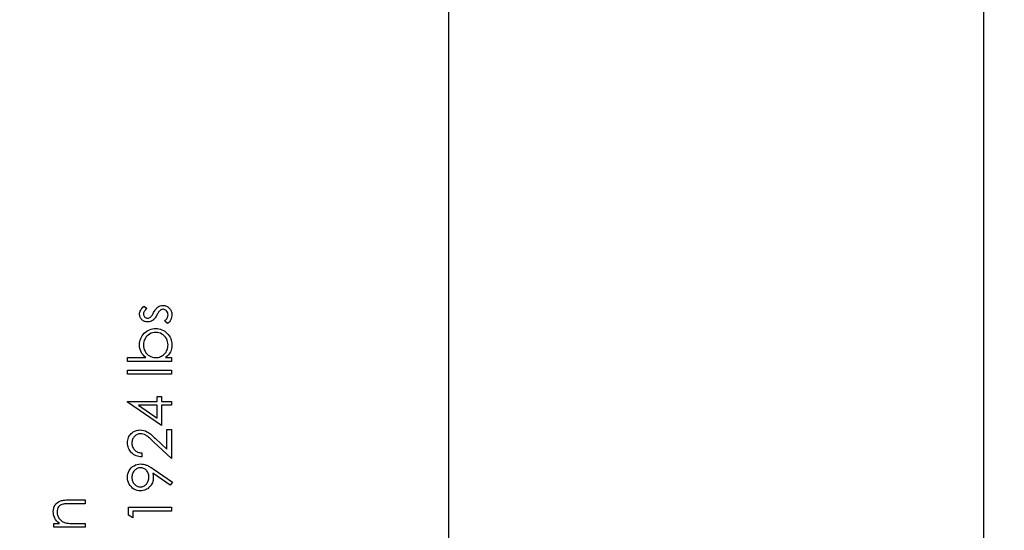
# Model space of a CAD drawing. Header units: inches. Extents: x 0.1 to 87.3, y 0.1 to 33.9.
# Tile 52 of 161: x 17.3 to 19.4, y 21 to 22.1. Entities that reach past the tile are written whole.
import ezdxf

# ---------------------------------------------------------------- set-up
doc = ezdxf.new("R2010")
doc.units = ezdxf.units.IN
doc.header["$MEASUREMENT"] = 0
doc.layers.add('DIMENSIONS', color=171, linetype='Continuous')
doc.layers.add('STATION_LINES', color=231, linetype='Continuous')
doc.styles.add('SLDTEXTSTYLE0', font='TXT', dxfattribs={"width": 0.75})
doc.dimstyles.new('SLDDIMSTYLE3', dxfattribs={"dimtxt": 0.125, "dimasz": 0.13, "dimexe": 0, "dimexo": 0.0625, "dimgap": 0.03125, "dimtad": 0, "dimtih": 1, "dimtoh": 1, "dimdec": 4, "dimlfac": 1.333333, "dimrnd": 1e-09, "dimzin": 12, "dimdsep": 46, "dimtxsty": 'SLDTEXTSTYLE0', "dimsah": 1, "dimcen": 0.09, "dimadec": 0, "dimazin": 3, "dimtfac": 1, "dimtdec": 4, "dimtofl": 0, "dimtmove": 0, "dimatfit": 3, "dimfxl": 0, "dimfrac": 2, "dimtolj": 1, "dimtzin": 12, "dimarcsym": 0})

# ---------------------------------------------------------------- blocks, each defined once
blk = doc.blocks.new('_D_6')
at = {"layer": 'DIMENSIONS'}
for p, q in [((1.8075, 22.5336), (1.8075, 18.1371)), ((31.7987, 22.2074), (31.7987, 18.1371)), ((1.8075, 18.2621), (17.0853, 18.2621)), ((31.7987, 18.2621), (17.7325, 18.2621))]:
    blk.add_line(p, q, dxfattribs=at)
for centre, start, end in [((17.3071, 18.2494), 153.4349, 206.5651), ((17.5106, 18.2494), 333.4349, 26.5651)]:
    blk.add_arc(centre, 0.2219, start, end, dxfattribs=at)
for points in [[(1.8075, 18.2621), (1.9375, 18.2421), (1.9375, 18.2821)], [(31.7987, 18.2621), (31.6687, 18.2821), (31.6687, 18.2421)]]:
    blk.add_solid(points, dxfattribs=at)
at = {"layer": 'DIMENSIONS', "insert": (17.1087, 18.3113), "char_height": 0.125, "attachment_point": 1, "style": 'SLDTEXTSTYLE0'}
blk.add_mtext('39.9883', dxfattribs=at)

msp = doc.modelspace()

# ---------------------------------------------------------------- linework, layer by layer
at = {"color": 7, "linetype": 'Continuous', "flags": 128}
for points in [[(17.562019, 21.450576), (17.567892, 21.444867), (17.567892, 21.444867), (17.566202, 21.443365), (17.564737, 21.441863), (17.563498, 21.44036), (17.562484, 21.438895), (17.561695, 21.437412), (17.561132, 21.435947), (17.560794, 21.434482), (17.560681, 21.433036), (17.560681, 21.433036), (17.56085, 21.431271), (17.561376, 21.429637), (17.56224, 21.428116), (17.563442, 21.426745), (17.564888, 21.425599), (17.566446, 21.424791), (17.568118, 21.424303), (17.569902, 21.424134), (17.569902, 21.424134), (17.571517, 21.424284), (17.573076, 21.424716), (17.574616, 21.425449), (17.576118, 21.426463), (17.576118, 21.426463), (17.576888, 21.42712), (17.577696, 21.427946), (17.578522, 21.428923), (17.579386, 21.430069), (17.580287, 21.431383), (17.581226, 21.432848), (17.582184, 21.434463), (17.583179, 21.436247), (17.583179, 21.436247), (17.584419, 21.438426), (17.58564, 21.440416), (17.58686, 21.442238), (17.588081, 21.443872), (17.589264, 21.445318), (17.590447, 21.446595), (17.59163, 21.447684), (17.592795, 21.448586), (17.592795, 21.448586), (17.595217, 21.449975), (17.597809, 21.45099), (17.600513, 21.451572), (17.603387, 21.451778), (17.603387, 21.451778), (17.605415, 21.451684), (17.607368, 21.451422), (17.609246, 21.450971), (17.61103, 21.450351), (17.612758, 21.449525), (17.614392, 21.448548), (17.615932, 21.447384), (17.617415, 21.446032), (17.618768, 21.444548), (17.619932, 21.442989), (17.620927, 21.441337), (17.621735, 21.43959), (17.622373, 21.43775), (17.622824, 21.435815), (17.623087, 21.433806), (17.623181, 21.431703), (17.623181, 21.431703), (17.623031, 21.428867), (17.622561, 21.426106), (17.621791, 21.423402), (17.620702, 21.420754), (17.61935, 21.418256), (17.617772, 21.415984), (17.615951, 21.413937), (17.613904, 21.412115), (17.613904, 21.412115), (17.607556, 21.417693), (17.607556, 21.417693), (17.609246, 21.419308), (17.610711, 21.420942), (17.61195, 21.422613), (17.612965, 21.424284), (17.613753, 21.425993), (17.614317, 21.42774), (17.614655, 21.429486), (17.614767, 21.431271), (17.614767, 21.431271), (17.614561, 21.433693), (17.613941, 21.435928), (17.612927, 21.437975), (17.611481, 21.439834), (17.609772, 21.441374), (17.607913, 21.442482), (17.605903, 21.44314), (17.603744, 21.443365), (17.603744, 21.443365), (17.60196, 21.443215), (17.600288, 21.442783), (17.598692, 21.442069), (17.597208, 21.441055), (17.597208, 21.441055), (17.596495, 21.440398), (17.595725, 21.439553), (17.594898, 21.43852), (17.594053, 21.437318), (17.593133, 21.435928), (17.592194, 21.43435), (17.591199, 21.432604), (17.590147, 21.43067), (17.590147, 21.43067), (17.588964, 21.428585), (17.587781, 21.426669), (17.586597, 21.424942), (17.585433, 21.423364), (17.584269, 21.421974), (17.583104, 21.420773), (17.58194, 21.419721), (17.580794, 21.418857), (17.580794, 21.418857), (17.578409, 21.417486), (17.575855, 21.416509), (17.573132, 21.415908), (17.57024, 21.415721), (17.57024, 21.415721), (17.568343, 21.415796), (17.56654, 21.416021), (17.564813, 21.416416), (17.56316, 21.416941), (17.561582, 21.417636), (17.560099, 21.418481), (17.55869, 21.419477), (17.557376, 21.420622), (17.556174, 21.421899), (17.555141, 21.423251), (17.554258, 21.424679), (17.553545, 21.426181), (17.552981, 21.427777), (17.552587, 21.429449), (17.552343, 21.431195), (17.552267, 21.433036), (17.552267, 21.433036), (17.552418, 21.435214), (17.552868, 21.437393), (17.553638, 21.43959), (17.554709, 21.441787), (17.55608, 21.443966), (17.557751, 21.446163), (17.559723, 21.448379), (17.562014, 21.450576)], [(17.621985, 21.329182), (17.525825, 21.329182), (17.525825, 21.329182), (17.525825, 21.337596), (17.525825, 21.337596), (17.565902, 21.337596), (17.565902, 21.337596), (17.56269, 21.340507), (17.55993, 21.343568), (17.557582, 21.346817), (17.555667, 21.350216), (17.554183, 21.353803), (17.553113, 21.35754), (17.552474, 21.361465), (17.552267, 21.36554), (17.552267, 21.36554), (17.552437, 21.369165), (17.552925, 21.372677), (17.553732, 21.376038), (17.554859, 21.379269), (17.556324, 21.382349), (17.558108, 21.385316), (17.560211, 21.388133), (17.562653, 21.390818), (17.56532, 21.393279), (17.568118, 21.395401), (17.571066, 21.397204), (17.574146, 21.398687), (17.577358, 21.399833), (17.580719, 21.40064), (17.584212, 21.401129), (17.587856, 21.401298), (17.587856, 21.401298), (17.591443, 21.401129), (17.594898, 21.40064), (17.598222, 21.399814), (17.601415, 21.39865), (17.604476, 21.397166), (17.607387, 21.395344), (17.610185, 21.393203), (17.612833, 21.390724), (17.615256, 21.38802), (17.617359, 21.385166), (17.619143, 21.382198), (17.620589, 21.379081), (17.621735, 21.375832), (17.622542, 21.372451), (17.623012, 21.368921), (17.623181, 21.365277), (17.623181, 21.365277), (17.622974, 21.361108), (17.622355, 21.357146), (17.621303, 21.35339), (17.619857, 21.349821), (17.61796, 21.34646), (17.615556, 21.343305), (17.612683, 21.340356), (17.609303, 21.337596), (17.609303, 21.337596), (17.621979, 21.337596), (17.621979, 21.337596), (17.621979, 21.329182)], [(17.614769, 21.365202), (17.614542, 21.368883), (17.613885, 21.372414), (17.612777, 21.375794), (17.611237, 21.379043), (17.609303, 21.382048), (17.606993, 21.384734), (17.604345, 21.3871), (17.601321, 21.389128), (17.598091, 21.390781), (17.594767, 21.391945), (17.591368, 21.392659), (17.587856, 21.392884), (17.587856, 21.392884), (17.584344, 21.39264), (17.580907, 21.391945), (17.577564, 21.390743), (17.574296, 21.389091), (17.571254, 21.387044), (17.568569, 21.384677), (17.56624, 21.381973), (17.564268, 21.378949), (17.56269, 21.375719), (17.561582, 21.372358), (17.560906, 21.368902), (17.560681, 21.365334), (17.560681, 21.365334), (17.560906, 21.36169), (17.561582, 21.35816), (17.56269, 21.354704), (17.564268, 21.351343), (17.566221, 21.348225), (17.568475, 21.345483), (17.571048, 21.343117), (17.573921, 21.341145), (17.577057, 21.339586), (17.580381, 21.338478), (17.583893, 21.337821), (17.587593, 21.337596), (17.587593, 21.337596), (17.590429, 21.337727), (17.593152, 21.338103), (17.595762, 21.338722), (17.598241, 21.339586), (17.600607, 21.340713), (17.602842, 21.342084), (17.604964, 21.343699), (17.606974, 21.345558), (17.608795, 21.347605), (17.610392, 21.349784), (17.611725, 21.352056), (17.612814, 21.35446), (17.613678, 21.356977), (17.614279, 21.359606), (17.614655, 21.362348), (17.614767, 21.365202)], [(17.525827, 21.301538), (17.525825, 21.309951), (17.525825, 21.309951), (17.621979, 21.309951), (17.621979, 21.309951), (17.621979, 21.301538), (17.621979, 21.301538), (17.525825, 21.301538)], [(17.525827, 21.239733), (17.525825, 21.241442), (17.525825, 21.241442), (17.590729, 21.241442), (17.590729, 21.241442), (17.590729, 21.252259), (17.590729, 21.252259), (17.600344, 21.252259), (17.600344, 21.252259), (17.600344, 21.241442), (17.600344, 21.241442), (17.621979, 21.241442), (17.621979, 21.241442), (17.621979, 21.233028), (17.621979, 21.233028), (17.600344, 21.233028), (17.600344, 21.233028), (17.600344, 21.188557), (17.600344, 21.188557), (17.525825, 21.239733)], [(17.590735, 21.233028), (17.550014, 21.233028), (17.550014, 21.233028), (17.590729, 21.205084), (17.590729, 21.205084), (17.590729, 21.233028)], [(17.557077, 21.128461), (17.557075, 21.120048), (17.557075, 21.120048), (17.553732, 21.120273), (17.55054, 21.120761), (17.547516, 21.121494), (17.544624, 21.122508), (17.541901, 21.123766), (17.539309, 21.125287), (17.536887, 21.127071), (17.534614, 21.129118), (17.532548, 21.131353), (17.530764, 21.133738), (17.529262, 21.136236), (17.528022, 21.138846), (17.527065, 21.141607), (17.52637, 21.14448), (17.525957, 21.147485), (17.525825, 21.150622), (17.525825, 21.150622), (17.525957, 21.153701), (17.526351, 21.15665), (17.52699, 21.159429), (17.52791, 21.162077), (17.529074, 21.164556), (17.530501, 21.166885), (17.532173, 21.169082), (17.534126, 21.171111), (17.536248, 21.172951), (17.538464, 21.174529), (17.540774, 21.175881), (17.543178, 21.176989), (17.545657, 21.177834), (17.548249, 21.178454), (17.550915, 21.17881), (17.553695, 21.178942), (17.553695, 21.178942), (17.557601, 21.178698), (17.561376, 21.177965), (17.565019, 21.176763), (17.56855, 21.175054), (17.570353, 21.173965), (17.572325, 21.172651), (17.574447, 21.171111), (17.576719, 21.169345), (17.579142, 21.167336), (17.581715, 21.16512), (17.584438, 21.16266), (17.58733, 21.159974), (17.58733, 21.159974), (17.612364, 21.136518), (17.612364, 21.136518), (17.612364, 21.180144), (17.612364, 21.180144), (17.621979, 21.180144), (17.621979, 21.180144), (17.621979, 21.116442), (17.621979, 21.116442), (17.583179, 21.1528), (17.583179, 21.1528), (17.5804, 21.155448), (17.577808, 21.157852), (17.575405, 21.160012), (17.573188, 21.161927), (17.571141, 21.163599), (17.569301, 21.165045), (17.56763, 21.166228), (17.566146, 21.167186), (17.563329, 21.16865), (17.560437, 21.169702), (17.557488, 21.170322), (17.554446, 21.170528), (17.554446, 21.170528), (17.55253, 21.170434), (17.55069, 21.170153), (17.548925, 21.169702), (17.547216, 21.169064), (17.545563, 21.168218), (17.544004, 21.167204), (17.542502, 21.166021), (17.541056, 21.164631), (17.539741, 21.16311), (17.538596, 21.161514), (17.537638, 21.159843), (17.536849, 21.158077), (17.536229, 21.156218), (17.535797, 21.154302), (17.535534, 21.152293), (17.535441, 21.15019), (17.535441, 21.15019), (17.535534, 21.147992), (17.535797, 21.145889), (17.536229, 21.143879), (17.536868, 21.141964), (17.537657, 21.140142), (17.538633, 21.138414), (17.539779, 21.136781), (17.541112, 21.135241), (17.542615, 21.133832), (17.544248, 21.132593), (17.546033, 21.131503), (17.547948, 21.130564), (17.550014, 21.129794), (17.55223, 21.129193), (17.554577, 21.128743), (17.557075, 21.128461)], [(17.624386, 21.064759), (17.619707, 21.058036), (17.619707, 21.058036), (17.581602, 21.084103), (17.581602, 21.084103), (17.582147, 21.079107), (17.582316, 21.074243), (17.582316, 21.074243), (17.582184, 21.071295), (17.581809, 21.068478), (17.581189, 21.065754), (17.580306, 21.063163), (17.579179, 21.060665), (17.577808, 21.058299), (17.576174, 21.056026), (17.574296, 21.053885), (17.572231, 21.051932), (17.570052, 21.050223), (17.567761, 21.048796), (17.565357, 21.047613), (17.562822, 21.046712), (17.560174, 21.046054), (17.557413, 21.04566), (17.55454, 21.045528), (17.55454, 21.045528), (17.550615, 21.045773), (17.546896, 21.046486), (17.543366, 21.047688), (17.540023, 21.04936), (17.536962, 21.051482), (17.53422, 21.053998), (17.531797, 21.056928), (17.529694, 21.060252), (17.528004, 21.063839), (17.526802, 21.067557), (17.526069, 21.071407), (17.525825, 21.07537), (17.525825, 21.07537), (17.526069, 21.079257), (17.526764, 21.082995), (17.527947, 21.086582), (17.5296, 21.090018), (17.531685, 21.093211), (17.534126, 21.096028), (17.536962, 21.098488), (17.540154, 21.100591), (17.54361, 21.102263), (17.547178, 21.103465), (17.55084, 21.104178), (17.554634, 21.104423), (17.554634, 21.104423), (17.557582, 21.104272), (17.560587, 21.10384), (17.563667, 21.103089), (17.566822, 21.102056), (17.568456, 21.101418), (17.570184, 21.100648), (17.571968, 21.099765), (17.573846, 21.09877), (17.575818, 21.097662), (17.577846, 21.096441), (17.579968, 21.095089), (17.582165, 21.093624), (17.582165, 21.093624), (17.624383, 21.064759)], [(17.572706, 21.075802), (17.572606, 21.078037), (17.572362, 21.08014), (17.57193, 21.082149), (17.571329, 21.084027), (17.570559, 21.085812), (17.56962, 21.087483), (17.568512, 21.089023), (17.567235, 21.090469), (17.565845, 21.091765), (17.564362, 21.092892), (17.562822, 21.093849), (17.561226, 21.094619), (17.559535, 21.095239), (17.557789, 21.095671), (17.555967, 21.095915), (17.55407, 21.096009), (17.55407, 21.096009), (17.552174, 21.095915), (17.550352, 21.095634), (17.548605, 21.095145), (17.546915, 21.094469), (17.5453, 21.093605), (17.54376, 21.092554), (17.542295, 21.091295), (17.540887, 21.089849), (17.53961, 21.088272), (17.538502, 21.086619), (17.537563, 21.084873), (17.536812, 21.083051), (17.536211, 21.081154), (17.535779, 21.079163), (17.535534, 21.077098), (17.535441, 21.074938), (17.535441, 21.074938), (17.535534, 21.072797), (17.535779, 21.07075), (17.536211, 21.068778), (17.536812, 21.066881), (17.537563, 21.06506), (17.538502, 21.063313), (17.53961, 21.06166), (17.540887, 21.060083), (17.542295, 21.058637), (17.54376, 21.057397), (17.5453, 21.056346), (17.546915, 21.055482), (17.548605, 21.054806), (17.550352, 21.054317), (17.552174, 21.054036), (17.55407, 21.053942), (17.55407, 21.053942), (17.555967, 21.054036), (17.557789, 21.054336), (17.559535, 21.054843), (17.561226, 21.055538), (17.562822, 21.05644), (17.564362, 21.057548), (17.565845, 21.058843), (17.567235, 21.060346), (17.568512, 21.06198), (17.56962, 21.063707), (17.570559, 21.065529), (17.571329, 21.067407), (17.57193, 21.069379), (17.572362, 21.071445), (17.572606, 21.073586), (17.5727, 21.075802)], [(17.364092, 20.9656), (17.364086, 20.974014), (17.364086, 20.974014), (17.376443, 20.974014), (17.376443, 20.974014), (17.373138, 20.976775), (17.370321, 20.979667), (17.367974, 20.982709), (17.366114, 20.985902), (17.364706, 20.989226), (17.363692, 20.9927), (17.363091, 20.996325), (17.362884, 21.000081), (17.362884, 21.000081), (17.363128, 21.003874), (17.363861, 21.007442), (17.365063, 21.010785), (17.366753, 21.013903), (17.368856, 21.01672), (17.371298, 21.019161), (17.374058, 21.021189), (17.377176, 21.022823), (17.378941, 21.023499), (17.380913, 21.024082), (17.383129, 21.02457), (17.38557, 21.024983), (17.388237, 21.025283), (17.391129, 21.025509), (17.394266, 21.025659), (17.397608, 21.025697), (17.397608, 21.025697), (17.432596, 21.025697), (17.432596, 21.025697), (17.432596, 21.017283), (17.432596, 21.017283), (17.400369, 21.017283), (17.400369, 21.017283), (17.397571, 21.017264), (17.395017, 21.017227), (17.392707, 21.017152), (17.390641, 21.017039), (17.388801, 21.016889), (17.387223, 21.01672), (17.385871, 21.016513), (17.384782, 21.016288), (17.384782, 21.016288), (17.381627, 21.01533), (17.378904, 21.013997), (17.376575, 21.012306), (17.374678, 21.010259), (17.373194, 21.007856), (17.372143, 21.005114), (17.371504, 21.002034), (17.371298, 20.998616), (17.371298, 20.998616), (17.371373, 20.996588), (17.371617, 20.994616), (17.37203, 20.992681), (17.372612, 20.990822), (17.373345, 20.989), (17.374227, 20.987235), (17.375298, 20.985526), (17.376518, 20.983873), (17.377871, 20.982315), (17.379279, 20.980906), (17.380782, 20.979629), (17.382359, 20.978484), (17.384012, 20.977488), (17.385739, 20.976624), (17.387561, 20.975892), (17.389439, 20.97531), (17.389439, 20.97531), (17.390829, 20.975009), (17.392482, 20.974746), (17.394378, 20.974521), (17.396557, 20.974333), (17.398979, 20.974202), (17.401665, 20.974089), (17.404613, 20.974033), (17.407825, 20.974014), (17.407825, 20.974014), (17.432596, 20.974014), (17.432596, 20.974014), (17.432596, 20.9656), (17.432596, 20.9656), (17.364086, 20.9656)], [(17.528235, 20.992137), (17.528229, 21.009471), (17.528229, 21.009471), (17.621979, 21.009471), (17.621979, 21.009471), (17.621979, 21.001057), (17.621979, 21.001057), (17.537844, 21.001057), (17.537844, 21.001057), (17.537844, 20.986634), (17.537844, 20.986634), (17.528229, 20.992137)]]:
    msp.add_lwpolyline(points, dxfattribs=at)
at = {"layer": 'STATION_LINES'}
for p, q in [((18.231185, 19.600705), (18.231185, 22.614639)), ((19.404935, 19.600705), (19.404935, 22.614639))]:
    msp.add_line(p, q, dxfattribs=at)

# ---------------------------------------------------------------- dimensions: what is measured, and where the dimension line sits
at = {"layer": 'DIMENSIONS'}
dim = msp.add_linear_dim(base=(1.807477, 18.262123), p1=(31.798685, 22.257365), p2=(1.807477, 22.583647), text='(<>)', dimstyle='SLDDIMSTYLE3', dxfattribs=at)
dim.commit()
dim.dimension.update_dxf_attribs({"geometry": '_D_6', "text_midpoint": (17.408862, 18.262123), "dimtype": 160})

doc.saveas('drawing.dxf')
